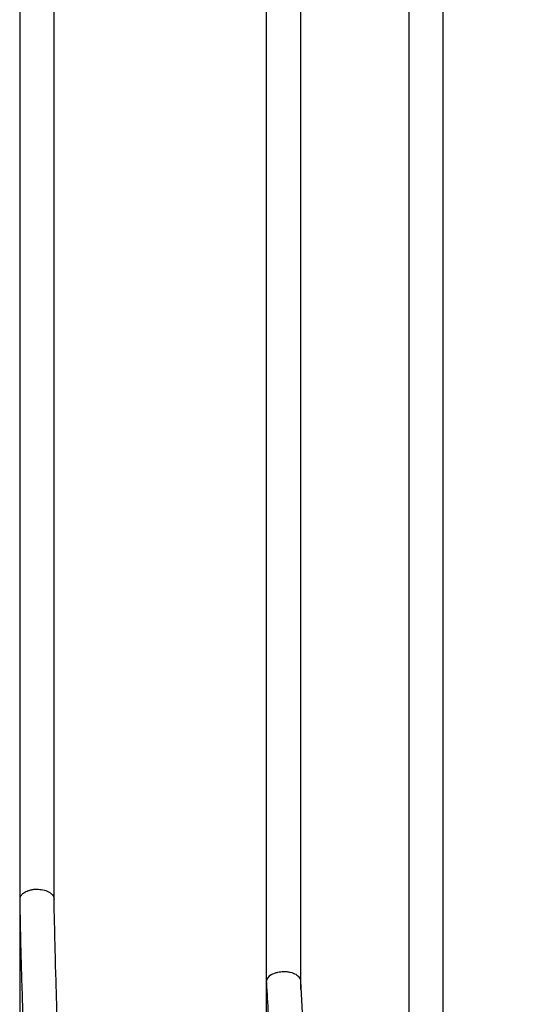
# Model space of a CAD drawing. Header units: millimetres. Extents: x 313 to 1951, y 543 to 2760.
# Tile 50 of 58: x 1607 to 1683, y 2331 to 2474. Entities that reach past the tile are written whole.
import ezdxf

# ---------------------------------------------------------------- set-up
doc = ezdxf.new("R2010")
doc.units = ezdxf.units.MM
doc.header["$LTSCALE"] = 10
doc.linetypes.add('PHANTOM', pattern=[12.7, 6.35, -1.27, 1.27, -1.27, 1.27, -1.27])

msp = doc.modelspace()

# ---------------------------------------------------------------- linework, layer by layer
at = {"color": 7, "linetype": 'Continuous', "lineweight": 25}
for p, q in [((1612.43, 2346.02), (1612.43, 2682.33)), ((1607.43, 2681.46), (1607.43, 2346.06)), ((1648.29, 2334.07), (1648.29, 2670.13)), ((1643.29, 2669.52), (1643.29, 2334.08)), ((1663.99, 2631.66), (1663.99, 2313.37)), ((1668.99, 2313.37), (1668.99, 2590.95)), ((1607.43, 2346.06), (1607.43, 2256.85)), ((1607.43, 2346.05), (1607.43, 2346.03)), ((1643.29, 2334.08), (1643.29, 2268.77)), ((1643.29, 2334.04), (1643.29, 2334)), ((1648.29, 2332.98), (1648.29, 2334.07))]:
    msp.add_line(p, q, dxfattribs=at)
at = {"color": 7, "linetype": 'PHANTOM', "lineweight": 18}
for p, q in [((1607.44, 2346.09), (1607.5, 2346.41)), ((1643.32, 2334.13), (1643.48, 2334.63))]:
    msp.add_line(p, q, dxfattribs=at)
at = {"color": 7, "linetype": 'Continuous', "lineweight": 25}
for centre, major_axis, ratio, start_param, end_param in [((1609.93, 2346.08), (2.5, 0.02), 0.599957, 2.874091, 3.13589), ((1645.79, 2334.13), (2.5, 0.06), 0.593655, 2.340955, 3.126354)]:
    msp.add_ellipse(centre, major_axis=major_axis, ratio=ratio, start_param=start_param, end_param=end_param, dxfattribs=at)
for points, knots in [([(1607.51, 2346.45), (1607.58, 2346.57), (1607.7, 2346.78), (1608.09, 2347.11), (1608.57, 2347.35), (1609.13, 2347.51), (1609.77, 2347.6), (1610.26, 2347.56), (1610.57, 2347.53)], [0, 0, 0, 0, 0.155124, 0.290343, 0.500229, 0.630588, 0.757519, 1, 1, 1, 1]), ([(1610.57, 2347.53), (1610.87, 2347.46), (1611.33, 2347.36), (1611.81, 2347.09), (1612.17, 2346.8), (1612.39, 2346.46), (1612.41, 2346.2), (1612.42, 2346.11)], [0, 0, 0, 0, 0.293598, 0.447292, 0.605138, 0.859267, 1, 1, 1, 1]), ([(1607.44, 2346.05), (1607.45, 2344.99), (1607.52, 2340.78), (1607.72, 2333.59), (1608.03, 2324.49), (1608.41, 2315.58), (1608.87, 2306.85), (1609.39, 2298.32), (1609.99, 2289.99), (1610.65, 2281.86), (1611.39, 2273.93), (1612.19, 2266.22), (1613.06, 2258.72), (1614, 2251.44), (1615.01, 2244.38), (1616.09, 2237.54), (1617.22, 2230.94), (1618.43, 2224.57), (1619.69, 2218.43), (1621.02, 2212.52), (1622.42, 2206.86), (1623.87, 2201.44), (1625.38, 2196.25), (1626.96, 2191.31), (1628.59, 2186.63), (1630.02, 2182.82), (1630.93, 2180.67), (1631.25, 2179.91)], [0, 0, 0, 0, 0.014199, 0.056472, 0.098735, 0.140984, 0.183214, 0.225423, 0.267605, 0.309758, 0.351878, 0.39396, 0.436003, 0.478001, 0.519953, 0.561854, 0.603701, 0.645492, 0.687224, 0.728893, 0.770499, 0.812037, 0.853508, 0.89491, 0.936242, 0.977505, 1, 1, 1, 1]), ([(1635.86, 2181.84), (1635.49, 2182.72), (1634.55, 2184.98), (1633.09, 2188.9), (1631.48, 2193.58), (1629.92, 2198.52), (1628.43, 2203.71), (1626.99, 2209.15), (1625.62, 2214.85), (1624.3, 2220.79), (1623.05, 2226.97), (1621.86, 2233.39), (1620.74, 2240.05), (1619.69, 2246.94), (1618.7, 2254.05), (1617.78, 2261.39), (1616.93, 2268.95), (1616.14, 2276.72), (1615.43, 2284.7), (1614.78, 2292.89), (1614.21, 2301.28), (1613.71, 2309.87), (1613.28, 2318.65), (1612.92, 2327.62), (1612.63, 2336.75), (1612.49, 2342.99), (1612.43, 2346.11)], [0, 0, 0, 0, 0.027009, 0.068968, 0.110976, 0.153031, 0.195131, 0.237272, 0.279452, 0.321668, 0.363916, 0.406194, 0.448498, 0.490827, 0.533178, 0.575549, 0.617938, 0.660343, 0.702763, 0.745197, 0.787642, 0.830098, 0.872564, 0.915038, 0.957519, 1, 1, 1, 1]), ([(1644.02, 2335.15), (1644.17, 2335.23), (1644.46, 2335.38), (1645.06, 2335.55), (1645.69, 2335.63), (1646.29, 2335.6), (1646.93, 2335.5), (1647.31, 2335.32), (1647.56, 2335.21)], [0, 0, 0, 0, 0.155124, 0.290343, 0.500229, 0.630588, 0.757519, 1, 1, 1, 1]), ([(1643.3, 2334), (1643.47, 2330.95), (1643.82, 2324.68), (1644.62, 2315.34), (1645.61, 2305.95), (1646.82, 2296.71), (1648.23, 2287.61), (1649.84, 2278.67), (1651.65, 2269.88), (1653.67, 2261.25), (1655.89, 2252.79), (1658.31, 2244.51), (1660.93, 2236.39), (1663.75, 2228.46), (1666.77, 2220.71), (1669.99, 2213.15), (1673.41, 2205.79), (1677.02, 2198.62), (1680.83, 2191.65), (1684.83, 2184.89), (1689.03, 2178.34), (1693.42, 2172.01), (1697.99, 2165.89), (1702.78, 2160.01), (1706.28, 2155.91), (1708.25, 2153.84), (1708.5, 2153.57)], [0, 0, 0, 0, 0.040634, 0.083635, 0.126657, 0.169701, 0.212765, 0.255852, 0.298961, 0.342094, 0.385252, 0.428436, 0.471649, 0.514893, 0.55817, 0.601484, 0.644838, 0.688234, 0.731678, 0.775173, 0.818725, 0.862338, 0.906017, 0.94977, 0.9936, 1, 1, 1, 1]), ([(1647.56, 2335.21), (1647.76, 2335.06), (1648.06, 2334.84), (1648.25, 2334.49), (1648.27, 2334.31), (1648.28, 2334.23)], [0, 0, 0, 0, 0.511118, 0.778681, 1, 1, 1, 1]), ([(1712.19, 2156.98), (1711.17, 2158.08), (1708.4, 2161.07), (1704.1, 2166.25), (1699.26, 2172.48), (1694.61, 2179), (1690.16, 2185.78), (1685.91, 2192.83), (1681.87, 2200.14), (1678.03, 2207.7), (1674.41, 2215.51), (1671, 2223.57), (1667.82, 2231.87), (1664.85, 2240.41), (1662.12, 2249.17), (1659.61, 2258.16), (1657.34, 2267.37), (1655.3, 2276.78), (1653.5, 2286.41), (1651.93, 2296.23), (1650.61, 2306.24), (1649.53, 2316.44), (1648.75, 2325.76), (1648.44, 2331.76), (1648.31, 2334.23)], [0, 0, 0, 0, 0.02707, 0.073405, 0.119842, 0.166376, 0.212998, 0.259702, 0.306483, 0.353333, 0.400247, 0.44722, 0.494247, 0.541324, 0.588446, 0.63561, 0.682813, 0.730052, 0.777325, 0.824631, 0.871968, 0.919335, 0.966733, 1, 1, 1, 1])]:
    msp.add_open_spline(points, degree=3, knots=knots, dxfattribs=at)

doc.saveas('drawing.dxf')
